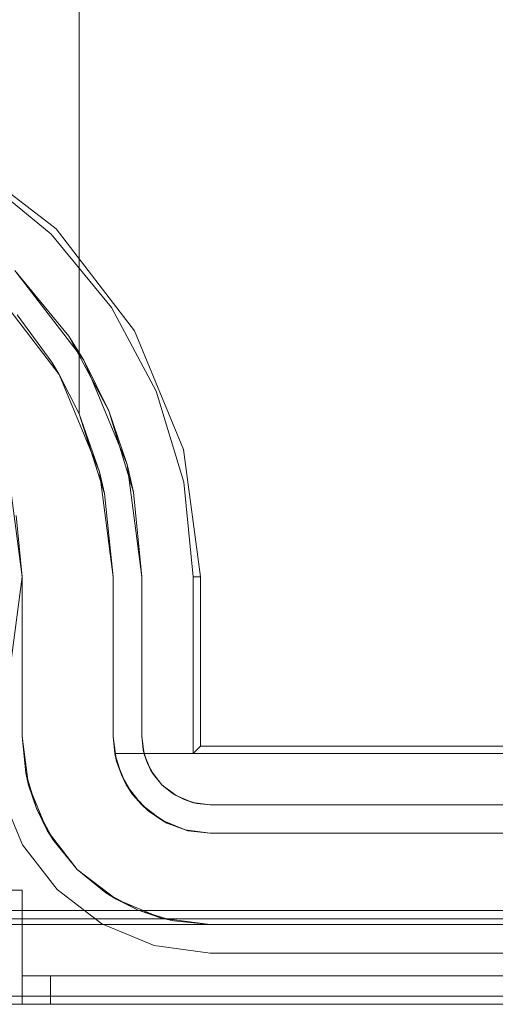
# Model space of a CAD drawing. Extents: x -620 to 300, y 62 to 1112.
# Tile 63 of 226: x -157.796 to -157.629, y 267.212 to 267.558. Entities that reach past the tile are written whole.
import ezdxf

# ---------------------------------------------------------------- set-up
doc = ezdxf.new("R2010")
doc.units = 0
doc.layers.get('0').update_dxf_attribs({"lineweight": 13})

# ---------------------------------------------------------------- blocks, each defined once
blk = doc.blocks.new('Blockreferenz-A06CPVWWL0')
at = {"color": 251, "linetype": 'ByBlock', "lineweight": -2, "ltscale": 0.13, "true_color": 0x636363}
for p, q in [((-157.78275, 267.4841), (-157.81848, 267.51152)), ((-157.78453, 267.48231), (-157.8103, 267.50345)), ((-157.75533, 267.44837), (-157.78275, 267.4841)), ((-157.76339, 267.45655), (-157.78453, 267.48231)), ((-157.77836, 267.44655), (-157.79726, 267.46959)), ((-157.79726, 267.46959), (-157.77311, 267.4381)), ((-157.74768, 267.42716), (-157.76339, 267.45655)), ((-157.77836, 267.44655), (-157.76431, 267.42027)), ((-157.77311, 267.4381), (-157.77836, 267.44655)), ((-157.73809, 267.40676), (-157.75533, 267.44837)), ((-157.76431, 267.42027), (-157.77311, 267.4381)), ((-157.77311, 267.4381), (-157.75792, 267.40145)), ((-157.73801, 267.39527), (-157.74768, 267.42716)), ((-157.75792, 267.40145), (-157.76431, 267.42027)), ((-157.76431, 267.42027), (-157.75566, 267.39176)), ((-157.73221, 267.3621), (-157.73809, 267.40676)), ((-157.75566, 267.39176), (-157.75792, 267.40145)), ((-157.75792, 267.40145), (-157.75274, 267.3621)), ((-157.73474, 267.3621), (-157.73801, 267.39527)), ((-157.75274, 267.3621), (-157.75566, 267.39176)), ((-157.79474, 267.3621), (-157.79849, 267.39057)), ((-157.79849, 267.33363), (-157.79474, 267.3621)), ((-157.75274, 267.3061), (-157.75274, 267.3621)), ((-157.75274, 267.3621), (-157.75274, 267.3061)), ((-157.75274, 267.3621), (-157.75274, 267.3621)), ((-157.73221, 267.3621), (-157.73474, 267.3621)), ((-157.73474, 267.3001), (-157.73474, 267.3621)), ((-157.73221, 267.30264), (-157.73221, 267.3621)), ((-157.75274, 267.3061), (-157.75228, 267.30142)), ((-157.75193, 267.29989), (-157.75274, 267.3061)), ((-157.75228, 267.30142), (-157.75274, 267.3061)), ((-157.75274, 267.3061), (-157.75274, 267.3061)), ((-157.75228, 267.30142), (-157.75193, 267.29989)), ((-157.75092, 267.29692), (-157.75228, 267.30142)), ((-157.73221, 267.30264), (-157.73474, 267.3001)), ((-155.77727, 267.30264), (-157.73221, 267.30264)), ((-157.74953, 267.2941), (-157.75193, 267.29989)), ((-157.75193, 267.29989), (-157.75092, 267.29692)), ((-155.77474, 267.3001), (-157.73474, 267.3001)), ((-157.75092, 267.29692), (-157.74953, 267.2941)), ((-157.7487, 267.29277), (-157.75092, 267.29692)), ((-157.74571, 267.28913), (-157.74953, 267.2941)), ((-157.74953, 267.2941), (-157.7487, 267.29277)), ((-157.7487, 267.29277), (-157.74571, 267.28913)), ((-157.74571, 267.28913), (-157.7487, 267.29277)), ((-157.74074, 267.28532), (-157.74571, 267.28913)), ((-157.74571, 267.28913), (-157.74208, 267.28615)), ((-157.74208, 267.28615), (-157.74571, 267.28913)), ((-157.80215, 267.28643), (-157.79456, 267.2681)), ((-157.79456, 267.2681), (-157.80215, 267.28643)), ((-157.74208, 267.28615), (-157.74074, 267.28532)), ((-157.73793, 267.28393), (-157.74208, 267.28615)), ((-157.74074, 267.28532), (-157.73793, 267.28393)), ((-157.73495, 267.28292), (-157.74074, 267.28532)), ((-157.73793, 267.28393), (-157.73495, 267.28292)), ((-157.73343, 267.28257), (-157.73793, 267.28393)), ((-157.72874, 267.2821), (-157.73495, 267.28292)), ((-157.73495, 267.28292), (-157.73343, 267.28257)), ((-157.73343, 267.28257), (-157.72874, 267.2821)), ((-157.72874, 267.2821), (-157.73343, 267.28257)), ((-155.78074, 267.2821), (-157.72874, 267.2821)), ((-157.72874, 267.2821), (-155.78074, 267.2821)), ((-157.72874, 267.2821), (-157.72874, 267.2821)), ((-157.79456, 267.2681), (-157.78248, 267.25236)), ((-157.78248, 267.25236), (-157.79456, 267.2681)), ((-157.78248, 267.25236), (-157.76674, 267.24029)), ((-157.76674, 267.24029), (-157.78248, 267.25236)), ((-155.60474, 267.24499), (-157.90474, 267.24499)), ((-157.76674, 267.24029), (-157.74841, 267.23269)), ((-157.74841, 267.23269), (-157.76674, 267.24029)), ((-157.74841, 267.23269), (-157.72874, 267.2301)), ((-157.72874, 267.2301), (-157.74841, 267.23269)), ((-157.72874, 267.2301), (-155.78074, 267.2301)), ((-155.78074, 267.2301), (-157.72874, 267.2301)), ((-157.72874, 267.2301), (-157.72874, 267.2301)), ((-155.60474, 267.21499), (-157.90474, 267.21499)), ((-157.90474, 267.2121), (-155.60474, 267.2121))]:
    blk.add_line(p, q, dxfattribs=at)
blk = doc.blocks.new('Blockreferenz-A06CPVX4L0')
at = {"color": 9, "linetype": 'ByBlock', "lineweight": -2, "ltscale": 0.13, "true_color": 0xc1c9c4}
for p, q in [((-157.77474, 267.6321), (-157.77474, 267.41924)), ((-157.77474, 267.43737), (-157.77474, 267.6321)), ((-157.80433, 267.46251), (-157.78177, 267.4331)), ((-157.78433, 267.43737), (-157.79643, 267.45394)), ((-157.78185, 267.43325), (-157.78433, 267.43737)), ((-157.77474, 267.41924), (-157.77474, 267.43737)), ((-157.78177, 267.4331), (-157.78185, 267.43325)), ((-157.78185, 267.43325), (-157.77474, 267.41924)), ((-157.77474, 267.41924), (-157.78177, 267.4331)), ((-157.78177, 267.4331), (-157.76758, 267.39886)), ((-157.77474, 267.41924), (-157.76578, 267.39129)), ((-157.76758, 267.39886), (-157.77474, 267.41924)), ((-157.77474, 267.41924), (-157.77474, 267.41924)), ((-157.76578, 267.39129), (-157.76758, 267.39886)), ((-157.76758, 267.39886), (-157.76274, 267.3621)), ((-157.76578, 267.39129), (-157.76274, 267.3621)), ((-157.76274, 267.3621), (-157.76578, 267.39129)), ((-157.79849, 267.39057), (-157.79474, 267.3621)), ((-157.79474, 267.3621), (-157.79686, 267.38356)), ((-157.79474, 267.3621), (-157.79474, 267.3061)), ((-157.79474, 267.34221), (-157.79474, 267.3621)), ((-157.79474, 267.3621), (-157.79474, 267.3621)), ((-157.76274, 267.3621), (-157.76274, 267.3061)), ((-157.76274, 267.3061), (-157.76274, 267.3621)), ((-157.76274, 267.3621), (-157.76274, 267.3621)), ((-157.79474, 267.32307), (-157.79474, 267.34221)), ((-157.79474, 267.3061), (-157.79474, 267.32307)), ((-157.79474, 267.3061), (-157.79249, 267.28902)), ((-157.79474, 267.3061), (-157.79347, 267.29323)), ((-157.79347, 267.29323), (-157.79474, 267.3061)), ((-157.79474, 267.3061), (-157.79474, 267.3061)), ((-157.76274, 267.3061), (-157.76221, 267.3001)), ((-157.76158, 267.2973), (-157.76274, 267.3061)), ((-157.76274, 267.3061), (-157.76274, 267.3061)), ((-157.76221, 267.3001), (-157.76195, 267.3001)), ((-157.76176, 267.2986), (-157.76221, 267.3001)), ((-157.76221, 267.3001), (-157.76158, 267.2973)), ((-157.4718, 267.3001), (-157.76221, 267.3001)), ((-157.76221, 267.3001), (-157.75993, 267.29256)), ((-157.76221, 267.3001), (-157.76221, 267.3001)), ((-157.76195, 267.3001), (-157.4718, 267.3001)), ((-157.76077, 267.29533), (-157.76176, 267.2986)), ((-157.76158, 267.2973), (-157.75993, 267.29256)), ((-157.75819, 267.2891), (-157.76158, 267.2973)), ((-157.75993, 267.29256), (-157.76077, 267.29533)), ((-157.79347, 267.29323), (-157.79249, 267.28902)), ((-157.78972, 267.28085), (-157.79347, 267.29323)), ((-157.75885, 267.2907), (-157.75993, 267.29256)), ((-157.75993, 267.29256), (-157.75819, 267.2891)), ((-157.7571, 267.28769), (-157.75885, 267.2907)), ((-157.79249, 267.28902), (-157.7859, 267.2731)), ((-157.79249, 267.28902), (-157.78972, 267.28085)), ((-157.75819, 267.2891), (-157.75598, 267.28575)), ((-157.75278, 267.28206), (-157.75819, 267.2891)), ((-157.75598, 267.28575), (-157.7571, 267.28769)), ((-157.75406, 267.28372), (-157.75598, 267.28575)), ((-157.75598, 267.28575), (-157.75278, 267.28206)), ((-157.7517, 267.28123), (-157.75406, 267.28372)), ((-157.78972, 267.28085), (-157.7859, 267.2731)), ((-157.78362, 267.26944), (-157.78972, 267.28085)), ((-157.75278, 267.28206), (-157.75056, 267.28003)), ((-157.74574, 267.27666), (-157.75278, 267.28206)), ((-157.75056, 267.28003), (-157.7517, 267.28123)), ((-157.74761, 267.27809), (-157.75056, 267.28003)), ((-157.75056, 267.28003), (-157.74574, 267.27666)), ((-157.74488, 267.2763), (-157.74761, 267.27809)), ((-157.74574, 267.27666), (-157.74397, 267.27571)), ((-157.73754, 267.27326), (-157.74574, 267.27666)), ((-157.74397, 267.27571), (-157.74488, 267.2763)), ((-157.73966, 267.27414), (-157.74397, 267.27571)), ((-157.74397, 267.27571), (-157.73754, 267.27326)), ((-157.73708, 267.2732), (-157.73966, 267.27414)), ((-157.73754, 267.27326), (-157.73657, 267.27302)), ((-157.72874, 267.2721), (-157.73754, 267.27326)), ((-157.7859, 267.2731), (-157.77541, 267.25944)), ((-157.7859, 267.2731), (-157.78362, 267.26944)), ((-157.73657, 267.27302), (-157.73708, 267.2732)), ((-157.73657, 267.27302), (-157.72874, 267.2721)), ((-155.78074, 267.2721), (-157.72874, 267.2721)), ((-157.72874, 267.2721), (-157.01974, 267.2721)), ((-157.72874, 267.2721), (-157.72874, 267.2721)), ((-157.78362, 267.26944), (-157.77541, 267.25944)), ((-157.77541, 267.25944), (-157.78362, 267.26944)), ((-157.77541, 267.25944), (-157.76174, 267.24895)), ((-157.77541, 267.25944), (-157.76541, 267.25123)), ((-157.76541, 267.25123), (-157.77541, 267.25944)), ((-157.79474, 267.2521), (-157.80251, 267.2521)), ((-157.80251, 267.2521), (-157.79474, 267.2521)), ((-157.79474, 267.2221), (-157.79474, 267.2521)), ((-157.79474, 267.2521), (-157.79474, 267.2521)), ((-157.79474, 267.2221), (-157.79474, 267.2521)), ((-157.76541, 267.25123), (-157.76174, 267.24895)), ((-157.754, 267.24513), (-157.76541, 267.25123)), ((-157.76174, 267.24895), (-157.74582, 267.24235)), ((-157.76174, 267.24895), (-157.754, 267.24513)), ((-157.754, 267.24513), (-157.74582, 267.24235)), ((-157.74162, 267.24137), (-157.754, 267.24513)), ((-157.74582, 267.24235), (-157.72874, 267.2401)), ((-157.74582, 267.24235), (-157.74162, 267.24137)), ((-157.05474, 267.2421), (-157.90474, 267.2421)), ((-155.60474, 267.2401), (-157.90474, 267.2401)), ((-157.90474, 267.2401), (-157.72874, 267.2401)), ((-157.74162, 267.24137), (-157.72874, 267.2401)), ((-157.72874, 267.2401), (-157.74162, 267.24137)), ((-157.72874, 267.2401), (-155.78074, 267.2401)), ((-157.72874, 267.2401), (-157.72874, 267.2401)), ((-157.79474, 267.2221), (-157.79474, 267.2171)), ((-157.79455, 267.2221), (-157.79474, 267.2221)), ((-157.79474, 267.2121), (-157.79474, 267.2221)), ((-156.75474, 267.2221), (-157.79474, 267.2221)), ((-156.75474, 267.2221), (-157.79474, 267.2221)), ((-157.79474, 267.2221), (-157.79474, 267.2221)), ((-157.79474, 267.2221), (-157.79474, 267.2221)), ((-157.79474, 267.2221), (-157.79474, 267.2221)), ((-157.79474, 267.2221), (-157.79474, 267.2221)), ((-157.79474, 267.2221), (-157.79474, 267.2221)), ((-157.79474, 267.2221), (-157.79474, 267.2221)), ((-157.79455, 267.2221), (-157.79474, 267.2221)), ((-157.79474, 267.2221), (-157.79474, 267.2171)), ((-157.79474, 267.2121), (-157.79474, 267.2221)), ((-157.79398, 267.2221), (-157.79455, 267.2221)), ((-157.79398, 267.2221), (-157.79455, 267.2221)), ((-157.79306, 267.2221), (-157.79398, 267.2221)), ((-157.79306, 267.2221), (-157.79398, 267.2221)), ((-157.79181, 267.2221), (-157.79306, 267.2221)), ((-157.79181, 267.2221), (-157.79306, 267.2221)), ((-157.7903, 267.2221), (-157.79181, 267.2221)), ((-157.7903, 267.2221), (-157.79181, 267.2221)), ((-157.78857, 267.2221), (-157.7903, 267.2221)), ((-157.78857, 267.2221), (-157.7903, 267.2221)), ((-157.78669, 267.2221), (-157.78857, 267.2221)), ((-157.78669, 267.2221), (-157.78857, 267.2221)), ((-157.78474, 267.2221), (-157.78669, 267.2221)), ((-157.78474, 267.2221), (-157.78669, 267.2221)), ((-157.78474, 267.2171), (-157.78474, 267.2221)), ((-155.72474, 267.2221), (-157.78474, 267.2221)), ((-155.72474, 267.2221), (-157.78474, 267.2221)), ((-157.78474, 267.2221), (-157.78474, 267.2171)), ((-157.79474, 267.2171), (-157.79474, 267.2121)), ((-157.79474, 267.2171), (-157.79474, 267.2121)), ((-157.78474, 267.2121), (-157.78474, 267.2171)), ((-157.78474, 267.2171), (-157.78474, 267.2121)), ((-157.90474, 267.2121), (-155.60474, 267.2121)), ((-157.90474, 267.2121), (-155.60474, 267.2121)), ((-157.80251, 267.2121), (-157.79474, 267.2121)), ((-157.79474, 267.2121), (-157.80251, 267.2121)), ((-157.79474, 267.2121), (-157.7944, 267.2121)), ((-157.79474, 267.2121), (-156.75474, 267.2121)), ((-157.79474, 267.2121), (-157.79474, 267.2121)), ((-157.7944, 267.2121), (-157.79474, 267.2121)), ((-156.75474, 267.2121), (-157.79474, 267.2121)), ((-157.7944, 267.2121), (-157.7934, 267.2121)), ((-157.7934, 267.2121), (-157.7944, 267.2121)), ((-157.7934, 267.2121), (-157.79181, 267.2121)), ((-157.79181, 267.2121), (-157.7934, 267.2121)), ((-157.79181, 267.2121), (-157.78974, 267.2121)), ((-157.78974, 267.2121), (-157.79181, 267.2121)), ((-157.78974, 267.2121), (-157.78733, 267.2121)), ((-157.78733, 267.2121), (-157.78974, 267.2121)), ((-157.78733, 267.2121), (-157.78474, 267.2121)), ((-157.78474, 267.2121), (-157.78733, 267.2121)), ((-157.78474, 267.2121), (-155.72474, 267.2121)), ((-155.72474, 267.2121), (-157.78474, 267.2121))]:
    blk.add_line(p, q, dxfattribs=at)

msp = doc.modelspace()

# ---------------------------------------------------------------- block references
at = {"ltscale": 0.13}
for name in ['Blockreferenz-A06CPVWWL0', 'Blockreferenz-A06CPVX4L0']:
    msp.add_blockref(name, (0, 0), dxfattribs=at)

doc.saveas('drawing.dxf')
